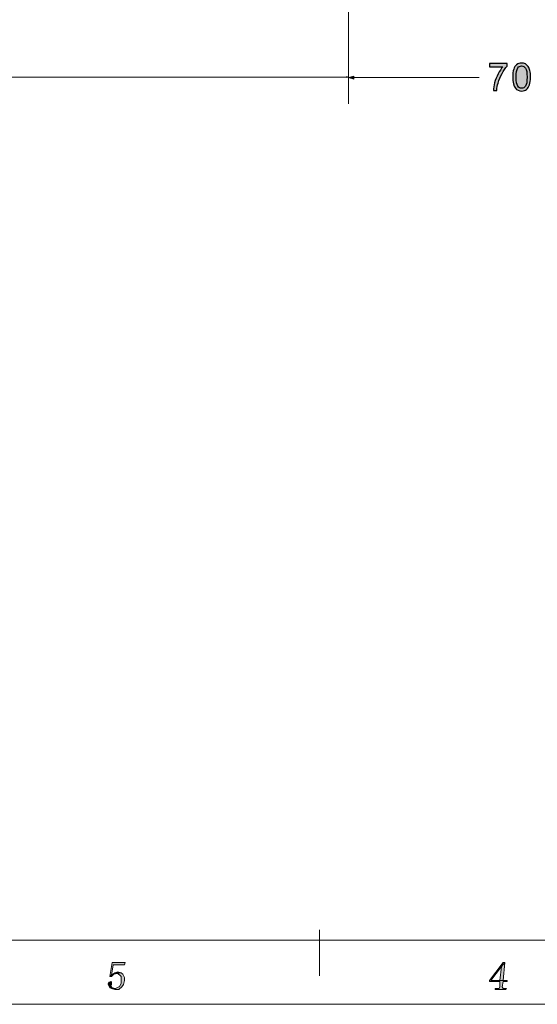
# Model space of a CAD drawing. Header units: millimetres. Extents: x -296 to 295, y -209 to 209.
# Tile 22 of 123: x -54 to 41, y -209 to -27. Entities that reach past the tile are written whole.
import ezdxf

# ---------------------------------------------------------------- set-up
doc = ezdxf.new("R2010")
doc.units = ezdxf.units.MM
doc.header["$MEASUREMENT"] = 0
doc.layers.add('layer 1', color=7, linetype='Continuous')

msp = doc.modelspace()

# ---------------------------------------------------------------- hatches: boundary and pattern name
at = {"layer": 'layer 1'}
h = msp.add_hatch(color=250, dxfattribs=at)
edge = h.paths.add_edge_path()
edge.add_spline(control_points=[(32.4849, -35.6252), (32.4849, -35.6252), (32.4849, -35.0325), (32.4849, -35.0325), (32.4849, -35.0325), (35.7517, -35.0325), (35.7517, -35.0325), (35.7517, -35.0325), (35.7517, -35.5123), (35.7517, -35.5123), (35.4306, -35.8545), (35.1108, -36.3096), (34.7956, -36.8775), (34.4793, -37.4455), (34.2359, -38.0299), (34.063, -38.6308), (33.9395, -39.053), (33.8596, -39.5175), (33.8255, -40.0208), (33.8255, -40.0208), (33.1905, -40.0208), (33.1905, -40.0208), (33.1975, -39.6233), (33.2751, -39.1424), (33.4245, -38.5791), (33.5738, -38.0147), (33.7867, -37.4714), (34.0654, -36.9481), (34.3441, -36.4248), (34.6404, -35.9838), (34.9544, -35.6252), (34.9544, -35.6252), (32.4849, -35.6252), (32.4849, -35.6252)], knot_values=[0, 0, 0, 0, 0.09090909, 0.09090909, 0.09090909, 0.18181818, 0.18181818, 0.18181818, 0.27272727, 0.27272727, 0.27272727, 0.36363636, 0.36363636, 0.36363636, 0.45454545, 0.45454545, 0.45454545, 0.54545455, 0.54545455, 0.54545455, 0.63636364, 0.63636364, 0.63636364, 0.72727273, 0.72727273, 0.72727273, 0.81818182, 0.81818182, 0.81818182, 0.90909091, 0.90909091, 0.90909091, 1, 1, 1, 1], degree=3, periodic=1)
h = msp.add_hatch(color=250, dxfattribs=at)
edge = h.paths.add_edge_path()
edge.add_spline(control_points=[(36.7658, -37.5278), (36.7658, -36.9316), (36.827, -36.4495), (36.9493, -36.085), (37.0728, -35.7192), (37.255, -35.4382), (37.4973, -35.2418), (37.7383, -35.0454), (38.0429, -34.9478), (38.4098, -34.9478), (38.6803, -34.9478), (38.9178, -35.0019), (39.1236, -35.1113), (39.3282, -35.2206), (39.4975, -35.3782), (39.6292, -35.584), (39.7609, -35.7886), (39.8644, -36.0391), (39.9397, -36.3342), (40.0161, -36.6294), (40.0537, -37.028), (40.0537, -37.5278), (40.0537, -38.1205), (39.9926, -38.6003), (39.8715, -38.9648), (39.7504, -39.3305), (39.5681, -39.6116), (39.3258, -39.8091), (39.0848, -40.0067), (38.779, -40.1055), (38.4098, -40.1055), (37.9241, -40.1055), (37.542, -39.9326), (37.2644, -39.5857), (36.9316, -39.1624), (36.7658, -38.4768), (36.7658, -37.5278)], knot_values=[0, 0, 0, 0, 0.08333333, 0.08333333, 0.08333333, 0.16666667, 0.16666667, 0.16666667, 0.25, 0.25, 0.25, 0.33333333, 0.33333333, 0.33333333, 0.41666667, 0.41666667, 0.41666667, 0.5, 0.5, 0.5, 0.58333333, 0.58333333, 0.58333333, 0.66666667, 0.66666667, 0.66666667, 0.75, 0.75, 0.75, 0.83333333, 0.83333333, 0.83333333, 0.91666667, 0.91666667, 0.91666667, 1, 1, 1, 1], degree=3, periodic=1)
h = msp.add_hatch(color=250, dxfattribs=at)
edge = h.paths.add_edge_path()
edge.add_spline(control_points=[(37.4008, -37.5302), (37.4008, -38.3616), (37.4973, -38.9142), (37.6913, -39.1871), (37.8853, -39.4611), (38.1252, -39.5975), (38.4098, -39.5975), (38.6944, -39.5975), (38.9343, -39.4599), (39.1283, -39.1859), (39.3223, -38.9107), (39.4187, -38.3592), (39.4187, -37.5302), (39.4187, -36.6988), (39.3223, -36.1461), (39.1283, -35.8733), (38.9354, -35.5993), (38.6932, -35.4629), (38.4027, -35.4629), (38.1182, -35.4629), (37.89, -35.584), (37.7195, -35.8251), (37.5067, -36.132), (37.4008, -36.7011), (37.4008, -37.5302)], knot_values=[0, 0, 0, 0, 0.125, 0.125, 0.125, 0.25, 0.25, 0.25, 0.375, 0.375, 0.375, 0.5, 0.5, 0.5, 0.625, 0.625, 0.625, 0.75, 0.75, 0.75, 0.875, 0.875, 0.875, 1, 1, 1, 1], degree=3, periodic=1)
h = msp.add_hatch(color=18, dxfattribs=at)
edge = h.paths.add_edge_path()
edge.add_spline(control_points=[(6.1315, -37.5898), (6.1315, -37.5898), (6.3982, -37.5184), (6.3982, -37.5184), (6.3982, -37.5184), (6.1315, -37.4469), (6.1315, -37.4469), (6.1315, -37.4469), (6.1315, -37.5898), (6.1315, -37.5898)], knot_values=[0, 0, 0, 0, 0.33333333, 0.33333333, 0.33333333, 0.66666667, 0.66666667, 0.66666667, 1, 1, 1, 1], degree=3, periodic=1)
h = msp.add_hatch(color=250, dxfattribs=at)
edge = h.paths.add_edge_path()
edge.add_spline(control_points=[(7.4143, -37.9094), (7.4143, -37.9094), (6.3984, -37.6372), (6.3984, -37.6372), (6.3984, -37.6372), (7.4143, -37.3649), (7.4143, -37.3649), (7.4143, -37.3649), (7.4143, -37.9094), (7.4143, -37.9094)], knot_values=[0, 0, 0, 0, 0.33333333, 0.33333333, 0.33333333, 0.66666667, 0.66666667, 0.66666667, 1, 1, 1, 1], degree=3, periodic=1)
h = msp.add_hatch(color=1, dxfattribs=at)
edge = h.paths.add_edge_path()
edge.add_spline(control_points=[(-34.8322, -201.1723), (-34.8322, -201.1723), (-37.2236, -201.1723), (-37.2236, -201.1723), (-37.2236, -201.1723), (-37.6722, -203.8128), (-37.6722, -203.8128), (-37.6722, -203.8128), (-37.3731, -203.5194), (-37.3731, -203.5194), (-37.3731, -203.5194), (-37.074, -201.6124), (-37.074, -201.6124), (-37.074, -201.6124), (-34.9817, -201.6124), (-34.9817, -201.6124), (-34.9817, -201.6124), (-34.8322, -201.1723), (-34.8322, -201.1723)], knot_values=[0, 0, 0, 0, 0.16666667, 0.16666667, 0.16666667, 0.33333333, 0.33333333, 0.33333333, 0.5, 0.5, 0.5, 0.66666667, 0.66666667, 0.66666667, 0.83333333, 0.83333333, 0.83333333, 1, 1, 1, 1], degree=3, periodic=1)
h = msp.add_hatch(color=1, dxfattribs=at)
edge = h.paths.add_edge_path()
edge.add_spline(control_points=[(35.296, -201.1723), (35.296, -201.1723), (34.9969, -201.1723), (34.9969, -201.1723), (34.9969, -201.1723), (32.4548, -204.5463), (32.4548, -204.5463), (32.4548, -204.5463), (32.4548, -204.693), (32.4548, -204.693), (32.4548, -204.693), (34.3988, -204.693), (34.3988, -204.693), (34.3988, -204.693), (34.3988, -205.7199), (34.3988, -205.7199), (34.3988, -205.7199), (34.2493, -206.0132), (34.2493, -206.0132), (34.2493, -206.0132), (33.9502, -206.0132), (33.9502, -206.0132), (33.9502, -206.0132), (33.5016, -206.0132), (33.5016, -206.0132), (33.5016, -206.0132), (33.5016, -206.1599), (33.5016, -206.1599), (33.5016, -206.1599), (35.4455, -206.1599), (35.4455, -206.1599), (35.4455, -206.1599), (35.5951, -206.0132), (35.5951, -206.0132), (35.5951, -206.0132), (35.296, -206.0132), (35.296, -206.0132), (35.296, -206.0132), (34.9969, -206.0132), (34.9969, -206.0132), (34.9969, -206.0132), (34.8474, -205.7199), (34.8474, -205.7199), (34.8474, -205.7199), (34.9969, -204.693), (34.9969, -204.693), (34.9969, -204.693), (35.7446, -204.693), (35.7446, -204.693), (35.7446, -204.693), (35.7446, -204.5463), (35.7446, -204.5463), (35.7446, -204.5463), (34.9969, -204.5463), (34.9969, -204.5463), (34.9969, -204.5463), (32.7539, -204.5463), (32.7539, -204.5463), (32.7539, -204.5463), (34.6979, -201.9058), (34.6979, -201.9058), (34.6979, -201.9058), (34.6979, -201.9058), (34.6979, -201.9058), (34.6979, -201.9058), (35.296, -201.1723), (35.296, -201.1723)], knot_values=[0, 0, 0, 0, 0.04545455, 0.04545455, 0.04545455, 0.09090909, 0.09090909, 0.09090909, 0.13636364, 0.13636364, 0.13636364, 0.18181818, 0.18181818, 0.18181818, 0.22727273, 0.22727273, 0.22727273, 0.27272727, 0.27272727, 0.27272727, 0.31818182, 0.31818182, 0.31818182, 0.36363636, 0.36363636, 0.36363636, 0.40909091, 0.40909091, 0.40909091, 0.45454545, 0.45454545, 0.45454545, 0.5, 0.5, 0.5, 0.54545455, 0.54545455, 0.54545455, 0.59090909, 0.59090909, 0.59090909, 0.63636364, 0.63636364, 0.63636364, 0.68181818, 0.68181818, 0.68181818, 0.72727273, 0.72727273, 0.72727273, 0.77272727, 0.77272727, 0.77272727, 0.81818182, 0.81818182, 0.81818182, 0.86363636, 0.86363636, 0.86363636, 0.90909091, 0.90909091, 0.90909091, 0.95454545, 0.95454545, 0.95454545, 1, 1, 1, 1], degree=3, periodic=1)
h = msp.add_hatch(color=1, dxfattribs=at)
edge = h.paths.add_edge_path()
edge.add_spline(control_points=[(35.296, -201.1723), (35.296, -201.1723), (34.6979, -201.9058), (34.6979, -201.9058), (34.6979, -201.9058), (34.3988, -204.5463), (34.3988, -204.5463), (34.3988, -204.5463), (32.7539, -204.5463), (32.7539, -204.5463), (32.7539, -204.5463), (34.9969, -204.5463), (34.9969, -204.5463), (34.9969, -204.5463), (35.296, -201.1723), (35.296, -201.1723)], knot_values=[0, 0, 0, 0, 0.2, 0.2, 0.2, 0.4, 0.4, 0.4, 0.6, 0.6, 0.6, 0.8, 0.8, 0.8, 1, 1, 1, 1], degree=3, periodic=1)
h = msp.add_hatch(color=1, dxfattribs=at)
edge = h.paths.add_edge_path()
edge.add_spline(control_points=[(-36.1768, -202.9327), (-36.1768, -202.9327), (-36.775, -203.0794), (-36.775, -203.0794), (-36.775, -203.0794), (-36.775, -203.0794), (-36.775, -203.0794), (-36.775, -203.0794), (-37.3731, -203.5194), (-37.3731, -203.5194), (-37.3731, -203.5194), (-37.6722, -203.8128), (-37.6722, -203.8128), (-37.6722, -203.8128), (-37.3731, -203.8128), (-37.3731, -203.8128), (-37.3731, -203.8128), (-36.9245, -203.3728), (-36.9245, -203.3728), (-36.9245, -203.3728), (-36.3264, -203.2261), (-36.3264, -203.2261), (-36.3264, -203.2261), (-35.5799, -203.0794), (-35.5799, -203.0794), (-35.5799, -203.0794), (-36.1768, -202.9327), (-36.1768, -202.9327)], knot_values=[0, 0, 0, 0, 0.11111111, 0.11111111, 0.11111111, 0.22222222, 0.22222222, 0.22222222, 0.33333333, 0.33333333, 0.33333333, 0.44444444, 0.44444444, 0.44444444, 0.55555556, 0.55555556, 0.55555556, 0.66666667, 0.66666667, 0.66666667, 0.77777778, 0.77777778, 0.77777778, 0.88888889, 0.88888889, 0.88888889, 1, 1, 1, 1], degree=3, periodic=1)
h = msp.add_hatch(color=1, dxfattribs=at)
edge = h.paths.add_edge_path()
edge.add_spline(control_points=[(-35.5799, -203.0794), (-35.5799, -203.0794), (-36.3264, -203.2261), (-36.3264, -203.2261), (-36.3264, -203.2261), (-36.1768, -203.2261), (-36.1768, -203.2261), (-36.1768, -203.2261), (-35.7294, -203.6661), (-35.7294, -203.6661), (-35.7294, -203.6661), (-35.5799, -203.8128), (-35.5799, -203.8128), (-35.5799, -203.8128), (-35.5799, -204.5463), (-35.5799, -204.5463), (-35.5799, -204.5463), (-35.5799, -204.9864), (-35.5799, -204.9864), (-35.5799, -204.9864), (-35.8789, -205.7199), (-35.8789, -205.7199), (-35.8789, -205.7199), (-36.0273, -205.7199), (-36.0273, -205.7199), (-36.0273, -205.7199), (-36.6254, -206.0132), (-36.6254, -206.0132), (-36.6254, -206.0132), (-37.3731, -206.0132), (-37.3731, -206.0132), (-37.3731, -206.0132), (-36.775, -206.1599), (-36.775, -206.1599), (-36.775, -206.1599), (-36.0273, -206.1599), (-36.0273, -206.1599), (-36.0273, -206.1599), (-35.4303, -205.7199), (-35.4303, -205.7199), (-35.4303, -205.7199), (-35.1313, -205.2798), (-35.1313, -205.2798), (-35.1313, -205.2798), (-34.9817, -204.5463), (-34.9817, -204.5463), (-34.9817, -204.5463), (-34.9817, -203.9595), (-34.9817, -203.9595), (-34.9817, -203.9595), (-35.2808, -203.3728), (-35.2808, -203.3728), (-35.2808, -203.3728), (-35.5799, -203.0794), (-35.5799, -203.0794)], knot_values=[0, 0, 0, 0, 0.05555556, 0.05555556, 0.05555556, 0.11111111, 0.11111111, 0.11111111, 0.16666667, 0.16666667, 0.16666667, 0.22222222, 0.22222222, 0.22222222, 0.27777778, 0.27777778, 0.27777778, 0.33333333, 0.33333333, 0.33333333, 0.38888889, 0.38888889, 0.38888889, 0.44444444, 0.44444444, 0.44444444, 0.5, 0.5, 0.5, 0.55555556, 0.55555556, 0.55555556, 0.61111111, 0.61111111, 0.61111111, 0.66666667, 0.66666667, 0.66666667, 0.72222222, 0.72222222, 0.72222222, 0.77777778, 0.77777778, 0.77777778, 0.83333333, 0.83333333, 0.83333333, 0.88888889, 0.88888889, 0.88888889, 0.94444444, 0.94444444, 0.94444444, 1, 1, 1, 1], degree=3, periodic=1)
h = msp.add_hatch(color=1, dxfattribs=at)
edge = h.paths.add_edge_path()
edge.add_spline(control_points=[(-37.5226, -204.693), (-37.5226, -204.693), (-37.8217, -204.8397), (-37.8217, -204.8397), (-37.8217, -204.8397), (-37.9712, -205.1331), (-37.9712, -205.1331), (-37.9712, -205.1331), (-37.9712, -205.2798), (-37.9712, -205.2798), (-37.9712, -205.2798), (-37.6722, -205.8665), (-37.6722, -205.8665), (-37.6722, -205.8665), (-37.3731, -206.0132), (-37.3731, -206.0132), (-37.3731, -206.0132), (-36.6254, -206.0132), (-36.6254, -206.0132), (-36.6254, -206.0132), (-37.2236, -205.8665), (-37.2236, -205.8665), (-37.2236, -205.8665), (-37.5226, -205.5732), (-37.5226, -205.5732), (-37.5226, -205.5732), (-37.3731, -205.2798), (-37.3731, -205.2798), (-37.3731, -205.2798), (-37.3731, -204.9864), (-37.3731, -204.9864), (-37.3731, -204.9864), (-37.3731, -204.8397), (-37.3731, -204.8397), (-37.3731, -204.8397), (-37.5226, -204.693), (-37.5226, -204.693)], knot_values=[0, 0, 0, 0, 0.08333333, 0.08333333, 0.08333333, 0.16666667, 0.16666667, 0.16666667, 0.25, 0.25, 0.25, 0.33333333, 0.33333333, 0.33333333, 0.41666667, 0.41666667, 0.41666667, 0.5, 0.5, 0.5, 0.58333333, 0.58333333, 0.58333333, 0.66666667, 0.66666667, 0.66666667, 0.75, 0.75, 0.75, 0.83333333, 0.83333333, 0.83333333, 0.91666667, 0.91666667, 0.91666667, 1, 1, 1, 1], degree=3, periodic=1)

# ---------------------------------------------------------------- linework, layer by layer
at = {"layer": 'layer 1', "color": 1, "lineweight": 0}
msp.add_open_spline([(295.3283, 209.2747), (295.3283, 209.2747), (295.3283, -208.9236), (295.3283, -208.9236), (295.3283, -208.9236), (-296.1944, -208.9236), (-296.1944, -208.9236), (-296.1944, -208.9236), (-296.1944, 209.2747), (-296.1944, 209.2747), (-296.1944, 209.2747), (295.3283, 209.2747), (295.3283, 209.2747)], degree=3, knots=[0, 0, 0, 0, 0.25, 0.25, 0.25, 0.5, 0.5, 0.5, 0.75, 0.75, 0.75, 1, 1, 1, 1], dxfattribs=at)
at = {"layer": 'layer 1', "color": 5, "lineweight": 0}
msp.add_open_spline([(-281.2487, 194.7284), (-281.2487, 194.7284), (-281.2487, -197.0649), (-281.2487, -197.0649), (-281.2487, -197.0649), (283.3586, -197.0649), (283.3586, -197.0649)], degree=3, knots=[0, 0, 0, 0, 0.5, 0.5, 0.5, 1, 1, 1, 1], dxfattribs=at)
at = {"layer": 'layer 1', "lineweight": 0}
for points in [[(6.3982, 122.9249), (6.3982, 122.9249), (6.3982, -40.0184), (6.3982, -40.0184)], [(-146.6018, -37.5184), (-146.6018, -37.5184), (6.3982, -37.5184), (6.3982, -37.5184)]]:
    msp.add_open_spline(points, degree=3, dxfattribs=at)
at = {"layer": 'layer 1', "color": 250, "lineweight": 9}
for points in [[(6.3984, -6.3364), (6.3984, -6.3364), (6.3984, -42.4655), (6.3984, -42.4655)], [(6.3984, -37.6372), (6.3984, -37.6372), (30.539, -37.6372), (30.539, -37.6372)]]:
    msp.add_open_spline(points, degree=3, dxfattribs=at)
at = {"layer": 'layer 1', "color": 250}
for points, knots in [([(32.4849, -35.6252), (32.4849, -35.6252), (32.4849, -35.0325), (32.4849, -35.0325), (32.4849, -35.0325), (35.7517, -35.0325), (35.7517, -35.0325), (35.7517, -35.0325), (35.7517, -35.5123), (35.7517, -35.5123), (35.4306, -35.8545), (35.1108, -36.3096), (34.7956, -36.8775), (34.4793, -37.4455), (34.2359, -38.0299), (34.063, -38.6308), (33.9395, -39.053), (33.8596, -39.5175), (33.8255, -40.0208), (33.8255, -40.0208), (33.1905, -40.0208), (33.1905, -40.0208), (33.1975, -39.6233), (33.2751, -39.1424), (33.4245, -38.5791), (33.5738, -38.0147), (33.7867, -37.4714), (34.0654, -36.9481), (34.3441, -36.4248), (34.6404, -35.9838), (34.9544, -35.6252), (34.9544, -35.6252), (32.4849, -35.6252), (32.4849, -35.6252)], [0, 0, 0, 0, 0.09090909, 0.09090909, 0.09090909, 0.18181818, 0.18181818, 0.18181818, 0.27272727, 0.27272727, 0.27272727, 0.36363636, 0.36363636, 0.36363636, 0.45454545, 0.45454545, 0.45454545, 0.54545455, 0.54545455, 0.54545455, 0.63636364, 0.63636364, 0.63636364, 0.72727273, 0.72727273, 0.72727273, 0.81818182, 0.81818182, 0.81818182, 0.90909091, 0.90909091, 0.90909091, 1, 1, 1, 1]), ([(36.7658, -37.5278), (36.7658, -36.9316), (36.827, -36.4495), (36.9493, -36.085), (37.0728, -35.7192), (37.255, -35.4382), (37.4973, -35.2418), (37.7383, -35.0454), (38.0429, -34.9478), (38.4098, -34.9478), (38.6803, -34.9478), (38.9178, -35.0019), (39.1236, -35.1113), (39.3282, -35.2206), (39.4975, -35.3782), (39.6292, -35.584), (39.7609, -35.7886), (39.8644, -36.0391), (39.9397, -36.3342), (40.0161, -36.6294), (40.0537, -37.028), (40.0537, -37.5278), (40.0537, -38.1205), (39.9926, -38.6003), (39.8715, -38.9648), (39.7504, -39.3305), (39.5681, -39.6116), (39.3258, -39.8091), (39.0848, -40.0067), (38.779, -40.1055), (38.4098, -40.1055), (37.9241, -40.1055), (37.542, -39.9326), (37.2644, -39.5857), (36.9316, -39.1624), (36.7658, -38.4768), (36.7658, -37.5278)], [0, 0, 0, 0, 0.08333333, 0.08333333, 0.08333333, 0.16666667, 0.16666667, 0.16666667, 0.25, 0.25, 0.25, 0.33333333, 0.33333333, 0.33333333, 0.41666667, 0.41666667, 0.41666667, 0.5, 0.5, 0.5, 0.58333333, 0.58333333, 0.58333333, 0.66666667, 0.66666667, 0.66666667, 0.75, 0.75, 0.75, 0.83333333, 0.83333333, 0.83333333, 0.91666667, 0.91666667, 0.91666667, 1, 1, 1, 1]), ([(37.4008, -37.5302), (37.4008, -38.3616), (37.4973, -38.9142), (37.6913, -39.1871), (37.8853, -39.4611), (38.1252, -39.5975), (38.4098, -39.5975), (38.6944, -39.5975), (38.9343, -39.4599), (39.1283, -39.1859), (39.3223, -38.9107), (39.4187, -38.3592), (39.4187, -37.5302), (39.4187, -36.6988), (39.3223, -36.1461), (39.1283, -35.8733), (38.9354, -35.5993), (38.6932, -35.4629), (38.4027, -35.4629), (38.1182, -35.4629), (37.89, -35.584), (37.7195, -35.8251), (37.5067, -36.132), (37.4008, -36.7011), (37.4008, -37.5302)], [0, 0, 0, 0, 0.125, 0.125, 0.125, 0.25, 0.25, 0.25, 0.375, 0.375, 0.375, 0.5, 0.5, 0.5, 0.625, 0.625, 0.625, 0.75, 0.75, 0.75, 0.875, 0.875, 0.875, 1, 1, 1, 1])]:
    msp.add_open_spline(points, degree=3, knots=knots, dxfattribs=at)
at = {"layer": 'layer 1', "lineweight": 0}
for points, knots in [([(6.1315, -37.5898), (6.1315, -37.5898), (6.3982, -37.5184), (6.3982, -37.5184), (6.3982, -37.5184), (6.1315, -37.4469), (6.1315, -37.4469), (6.1315, -37.4469), (6.1315, -37.5898), (6.1315, -37.5898)], [0, 0, 0, 0, 0.33333333, 0.33333333, 0.33333333, 0.66666667, 0.66666667, 0.66666667, 1, 1, 1, 1]), ([(-34.8322, -201.1723), (-34.8322, -201.1723), (-37.2236, -201.1723), (-37.2236, -201.1723), (-37.2236, -201.1723), (-37.6722, -203.8128), (-37.6722, -203.8128), (-37.6722, -203.8128), (-37.3731, -203.5194), (-37.3731, -203.5194), (-37.3731, -203.5194), (-37.074, -201.6124), (-37.074, -201.6124), (-37.074, -201.6124), (-34.9817, -201.6124), (-34.9817, -201.6124), (-34.9817, -201.6124), (-34.8322, -201.1723), (-34.8322, -201.1723)], [0, 0, 0, 0, 0.16666667, 0.16666667, 0.16666667, 0.33333333, 0.33333333, 0.33333333, 0.5, 0.5, 0.5, 0.66666667, 0.66666667, 0.66666667, 0.83333333, 0.83333333, 0.83333333, 1, 1, 1, 1]), ([(35.296, -201.1723), (35.296, -201.1723), (34.9969, -201.1723), (34.9969, -201.1723), (34.9969, -201.1723), (32.4548, -204.5463), (32.4548, -204.5463), (32.4548, -204.5463), (32.4548, -204.693), (32.4548, -204.693), (32.4548, -204.693), (34.3988, -204.693), (34.3988, -204.693), (34.3988, -204.693), (34.3988, -205.7199), (34.3988, -205.7199), (34.3988, -205.7199), (34.2493, -206.0132), (34.2493, -206.0132), (34.2493, -206.0132), (33.9502, -206.0132), (33.9502, -206.0132), (33.9502, -206.0132), (33.5016, -206.0132), (33.5016, -206.0132), (33.5016, -206.0132), (33.5016, -206.1599), (33.5016, -206.1599), (33.5016, -206.1599), (35.4455, -206.1599), (35.4455, -206.1599), (35.4455, -206.1599), (35.5951, -206.0132), (35.5951, -206.0132), (35.5951, -206.0132), (35.296, -206.0132), (35.296, -206.0132), (35.296, -206.0132), (34.9969, -206.0132), (34.9969, -206.0132), (34.9969, -206.0132), (34.8474, -205.7199), (34.8474, -205.7199), (34.8474, -205.7199), (34.9969, -204.693), (34.9969, -204.693), (34.9969, -204.693), (35.7446, -204.693), (35.7446, -204.693), (35.7446, -204.693), (35.7446, -204.5463), (35.7446, -204.5463), (35.7446, -204.5463), (34.9969, -204.5463), (34.9969, -204.5463), (34.9969, -204.5463), (32.7539, -204.5463), (32.7539, -204.5463), (32.7539, -204.5463), (34.6979, -201.9058), (34.6979, -201.9058), (34.6979, -201.9058), (34.6979, -201.9058), (34.6979, -201.9058), (34.6979, -201.9058), (35.296, -201.1723), (35.296, -201.1723)], [0, 0, 0, 0, 0.04545455, 0.04545455, 0.04545455, 0.09090909, 0.09090909, 0.09090909, 0.13636364, 0.13636364, 0.13636364, 0.18181818, 0.18181818, 0.18181818, 0.22727273, 0.22727273, 0.22727273, 0.27272727, 0.27272727, 0.27272727, 0.31818182, 0.31818182, 0.31818182, 0.36363636, 0.36363636, 0.36363636, 0.40909091, 0.40909091, 0.40909091, 0.45454545, 0.45454545, 0.45454545, 0.5, 0.5, 0.5, 0.54545455, 0.54545455, 0.54545455, 0.59090909, 0.59090909, 0.59090909, 0.63636364, 0.63636364, 0.63636364, 0.68181818, 0.68181818, 0.68181818, 0.72727273, 0.72727273, 0.72727273, 0.77272727, 0.77272727, 0.77272727, 0.81818182, 0.81818182, 0.81818182, 0.86363636, 0.86363636, 0.86363636, 0.90909091, 0.90909091, 0.90909091, 0.95454545, 0.95454545, 0.95454545, 1, 1, 1, 1]), ([(35.296, -201.1723), (35.296, -201.1723), (34.6979, -201.9058), (34.6979, -201.9058), (34.6979, -201.9058), (34.3988, -204.5463), (34.3988, -204.5463), (34.3988, -204.5463), (32.7539, -204.5463), (32.7539, -204.5463), (32.7539, -204.5463), (34.9969, -204.5463), (34.9969, -204.5463), (34.9969, -204.5463), (35.296, -201.1723), (35.296, -201.1723)], [0, 0, 0, 0, 0.2, 0.2, 0.2, 0.4, 0.4, 0.4, 0.6, 0.6, 0.6, 0.8, 0.8, 0.8, 1, 1, 1, 1]), ([(-36.1768, -202.9327), (-36.1768, -202.9327), (-36.775, -203.0794), (-36.775, -203.0794), (-36.775, -203.0794), (-36.775, -203.0794), (-36.775, -203.0794), (-36.775, -203.0794), (-37.3731, -203.5194), (-37.3731, -203.5194), (-37.3731, -203.5194), (-37.6722, -203.8128), (-37.6722, -203.8128), (-37.6722, -203.8128), (-37.3731, -203.8128), (-37.3731, -203.8128), (-37.3731, -203.8128), (-36.9245, -203.3728), (-36.9245, -203.3728), (-36.9245, -203.3728), (-36.3264, -203.2261), (-36.3264, -203.2261), (-36.3264, -203.2261), (-35.5799, -203.0794), (-35.5799, -203.0794), (-35.5799, -203.0794), (-36.1768, -202.9327), (-36.1768, -202.9327)], [0, 0, 0, 0, 0.11111111, 0.11111111, 0.11111111, 0.22222222, 0.22222222, 0.22222222, 0.33333333, 0.33333333, 0.33333333, 0.44444444, 0.44444444, 0.44444444, 0.55555556, 0.55555556, 0.55555556, 0.66666667, 0.66666667, 0.66666667, 0.77777778, 0.77777778, 0.77777778, 0.88888889, 0.88888889, 0.88888889, 1, 1, 1, 1]), ([(-35.5799, -203.0794), (-35.5799, -203.0794), (-36.3264, -203.2261), (-36.3264, -203.2261), (-36.3264, -203.2261), (-36.1768, -203.2261), (-36.1768, -203.2261), (-36.1768, -203.2261), (-35.7294, -203.6661), (-35.7294, -203.6661), (-35.7294, -203.6661), (-35.5799, -203.8128), (-35.5799, -203.8128), (-35.5799, -203.8128), (-35.5799, -204.5463), (-35.5799, -204.5463), (-35.5799, -204.5463), (-35.5799, -204.9864), (-35.5799, -204.9864), (-35.5799, -204.9864), (-35.8789, -205.7199), (-35.8789, -205.7199), (-35.8789, -205.7199), (-36.0273, -205.7199), (-36.0273, -205.7199), (-36.0273, -205.7199), (-36.6254, -206.0132), (-36.6254, -206.0132), (-36.6254, -206.0132), (-37.3731, -206.0132), (-37.3731, -206.0132), (-37.3731, -206.0132), (-36.775, -206.1599), (-36.775, -206.1599), (-36.775, -206.1599), (-36.0273, -206.1599), (-36.0273, -206.1599), (-36.0273, -206.1599), (-35.4303, -205.7199), (-35.4303, -205.7199), (-35.4303, -205.7199), (-35.1313, -205.2798), (-35.1313, -205.2798), (-35.1313, -205.2798), (-34.9817, -204.5463), (-34.9817, -204.5463), (-34.9817, -204.5463), (-34.9817, -203.9595), (-34.9817, -203.9595), (-34.9817, -203.9595), (-35.2808, -203.3728), (-35.2808, -203.3728), (-35.2808, -203.3728), (-35.5799, -203.0794), (-35.5799, -203.0794)], [0, 0, 0, 0, 0.05555556, 0.05555556, 0.05555556, 0.11111111, 0.11111111, 0.11111111, 0.16666667, 0.16666667, 0.16666667, 0.22222222, 0.22222222, 0.22222222, 0.27777778, 0.27777778, 0.27777778, 0.33333333, 0.33333333, 0.33333333, 0.38888889, 0.38888889, 0.38888889, 0.44444444, 0.44444444, 0.44444444, 0.5, 0.5, 0.5, 0.55555556, 0.55555556, 0.55555556, 0.61111111, 0.61111111, 0.61111111, 0.66666667, 0.66666667, 0.66666667, 0.72222222, 0.72222222, 0.72222222, 0.77777778, 0.77777778, 0.77777778, 0.83333333, 0.83333333, 0.83333333, 0.88888889, 0.88888889, 0.88888889, 0.94444444, 0.94444444, 0.94444444, 1, 1, 1, 1]), ([(-37.5226, -204.693), (-37.5226, -204.693), (-37.8217, -204.8397), (-37.8217, -204.8397), (-37.8217, -204.8397), (-37.9712, -205.1331), (-37.9712, -205.1331), (-37.9712, -205.1331), (-37.9712, -205.2798), (-37.9712, -205.2798), (-37.9712, -205.2798), (-37.6722, -205.8665), (-37.6722, -205.8665), (-37.6722, -205.8665), (-37.3731, -206.0132), (-37.3731, -206.0132), (-37.3731, -206.0132), (-36.6254, -206.0132), (-36.6254, -206.0132), (-36.6254, -206.0132), (-37.2236, -205.8665), (-37.2236, -205.8665), (-37.2236, -205.8665), (-37.5226, -205.5732), (-37.5226, -205.5732), (-37.5226, -205.5732), (-37.3731, -205.2798), (-37.3731, -205.2798), (-37.3731, -205.2798), (-37.3731, -204.9864), (-37.3731, -204.9864), (-37.3731, -204.9864), (-37.3731, -204.8397), (-37.3731, -204.8397), (-37.3731, -204.8397), (-37.5226, -204.693), (-37.5226, -204.693)], [0, 0, 0, 0, 0.08333333, 0.08333333, 0.08333333, 0.16666667, 0.16666667, 0.16666667, 0.25, 0.25, 0.25, 0.33333333, 0.33333333, 0.33333333, 0.41666667, 0.41666667, 0.41666667, 0.5, 0.5, 0.5, 0.58333333, 0.58333333, 0.58333333, 0.66666667, 0.66666667, 0.66666667, 0.75, 0.75, 0.75, 0.83333333, 0.83333333, 0.83333333, 0.91666667, 0.91666667, 0.91666667, 1, 1, 1, 1])]:
    msp.add_open_spline(points, degree=3, knots=knots, dxfattribs=at)
at = {"layer": 'layer 1', "color": 250, "lineweight": 9}
msp.add_open_spline([(7.4143, -37.9094), (7.4143, -37.9094), (6.3984, -37.6372), (6.3984, -37.6372), (6.3984, -37.6372), (7.4143, -37.3649), (7.4143, -37.3649), (7.4143, -37.3649), (7.4143, -37.9094), (7.4143, -37.9094)], degree=3, knots=[0, 0, 0, 0, 0.33333333, 0.33333333, 0.33333333, 0.66666667, 0.66666667, 0.66666667, 1, 1, 1, 1], dxfattribs=at)
at = {"layer": 'layer 1', "color": 1, "lineweight": 0}
msp.add_open_spline([(1.0549, -195.1579), (1.0549, -195.1579), (1.0549, -203.6661), (1.0549, -203.6661)], degree=3, dxfattribs=at)

doc.saveas('drawing.dxf')
